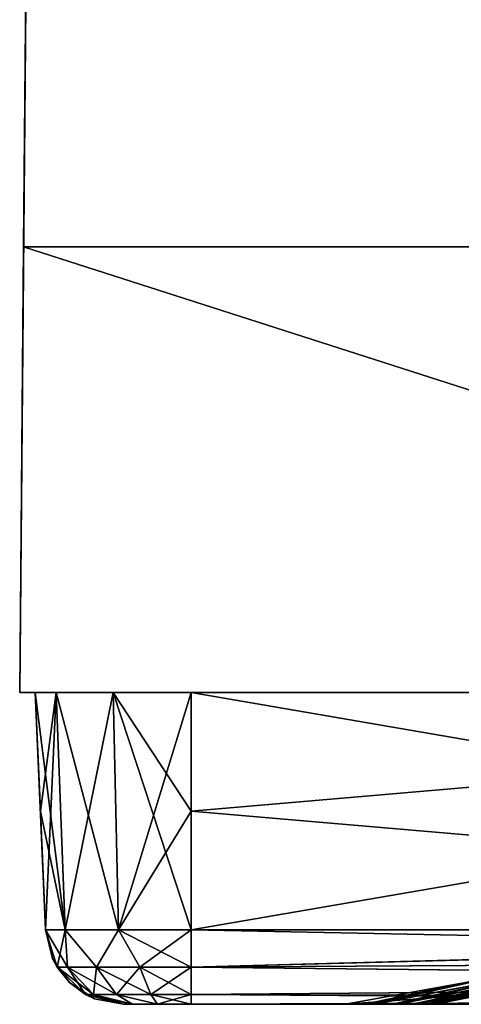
# Model space of a CAD drawing. Header units: millimetres. Extents: x -125 to 125, y -4 to 53.
# Tile 1 of 166: x -125 to -122.17, y -2 to 4.31. Entities that reach past the tile are written whole.
import ezdxf

# ---------------------------------------------------------------- set-up
doc = ezdxf.new("R2010")
doc.units = ezdxf.units.MM
doc.header["$LTSCALE"] = 65.185185
for name, color, linetype in [('1', 7, 'CONTINUOUS'), ('100', 7, 'CONTINUOUS'), ('102', 7, 'CONTINUOUS'), ('103', 7, 'CONTINUOUS'), ('105', 7, 'CONTINUOUS'), ('106', 7, 'CONTINUOUS'), ('202', 7, 'CONTINUOUS'), ('203', 7, 'CONTINUOUS'), ('205', 7, 'CONTINUOUS'), ('84', 7, 'CONTINUOUS'), ('88', 7, 'CONTINUOUS'), ('89', 7, 'CONTINUOUS'), ('90', 7, 'CONTINUOUS'), ('91', 7, 'CONTINUOUS'), ('92', 7, 'CONTINUOUS'), ('93', 7, 'CONTINUOUS'), ('94', 7, 'CONTINUOUS'), ('95', 7, 'CONTINUOUS'), ('96', 7, 'CONTINUOUS')]:
    doc.layers.add(name, color=color, linetype=linetype)

msp = doc.modelspace()

# ---------------------------------------------------------------- linework, layer by layer
at = {"layer": '1', "color": 7, "linetype": 'CONTINUOUS'}
for points in [[(-122.3912, -2, 14.9164), (-124.334, -2, 24.0961), (-124.334, -2, 21.3694), (-122.3912, -2, 14.9164)], [(-124.334, -2, 14.9162), (-122.3912, -2, 14.9164), (-124.334, -2, 21.3694), (-124.334, -2, 14.9162)], [(-122.3912, -2, 14.9164), (-124.334, -2, 14.9162), (-122.3438, -2, 5.7332), (-122.3912, -2, 14.9164)], [(-122.3438, -2, 5.7332), (-124.334, -2, 14.9162), (-124.334, -2, 12.1895), (-122.3438, -2, 5.7332)], [(-124.334, -2, 5.7363), (-122.3438, -2, 5.7332), (-124.334, -2, 12.1895), (-124.334, -2, 5.7363)], [(-122.3438, -2, 5.7332), (-124.334, -2, 5.7363), (-122.3385, -2, -3.4405), (-122.3438, -2, 5.7332)], [(-124.334, -2, 33.276), (-122.6124, -2, 33.2759), (-124.334, -2, 39.7293), (-124.334, -2, 33.276)], [(-122.6124, -2, 33.2759), (-124.334, -2, 33.276), (-122.4807, -2, 24.0961), (-122.6124, -2, 33.2759)], [(-122.4807, -2, 24.0961), (-124.334, -2, 33.276), (-124.334, -2, 30.5493), (-122.4807, -2, 24.0961)], [(-124.334, -2, 24.0961), (-122.4807, -2, 24.0961), (-124.334, -2, 30.5493), (-124.334, -2, 24.0961)], [(-122.4807, -2, 24.0961), (-124.334, -2, 24.0961), (-122.3912, -2, 14.9164), (-122.4807, -2, 24.0961)], [(-122.739, -2, -40.161), (-124.334, -2, -40.1633), (-122.9094, -2, -47.9044), (-122.739, -2, -40.161)], [(-124.334, -2, -40.1633), (-122.739, -2, -40.161), (-124.334, -2, -33.71), (-124.334, -2, -40.1633)], [(-122.3907, -2, -14.853), (-124.334, -2, -12.6236), (-122.4542, -2, -21.794), (-122.3907, -2, -14.853)], [(-122.4542, -2, -21.794), (-124.334, -2, -12.6236), (-124.334, -2, -15.3502), (-122.4542, -2, -21.794)], [(-124.334, -2, -21.8035), (-122.4542, -2, -21.794), (-124.334, -2, -15.3502), (-124.334, -2, -21.8035)], [(-122.4542, -2, -21.794), (-124.334, -2, -21.8035), (-122.4663, -2, -22.8817), (-122.4542, -2, -21.794)], [(-122.739, -2, -40.161), (-124.334, -2, -30.9834), (-124.334, -2, -33.71), (-122.739, -2, -40.161)], [(-122.4663, -2, -22.8817), (-124.334, -2, -21.8035), (-122.5757, -2, -30.9816), (-122.4663, -2, -22.8817)], [(-122.5757, -2, -30.9816), (-124.334, -2, -21.8035), (-124.334, -2, -24.5301), (-122.5757, -2, -30.9816)], [(-122.7255, -2, -39.4871), (-124.334, -2, -30.9834), (-122.739, -2, -40.161), (-122.7255, -2, -39.4871)], [(-122.5778, -2, -31.118), (-124.334, -2, -30.9834), (-122.7255, -2, -39.4871), (-122.5778, -2, -31.118)], [(-124.334, -2, -30.9834), (-122.5757, -2, -30.9816), (-124.334, -2, -24.5301), (-124.334, -2, -30.9834)], [(-122.5757, -2, -30.9816), (-124.334, -2, -30.9834), (-122.5778, -2, -31.118), (-122.5757, -2, -30.9816)], [(-122.3385, -2, -3.4405), (-124.334, -2, 5.7363), (-124.334, -2, 3.0096), (-122.3385, -2, -3.4405)], [(-124.2759, -2, -49.117), (-124.334, -2, -40.1633), (-124.334, -2, -42.89), (-124.2759, -2, -49.117)], [(-124.334, -2, -3.4436), (-122.3385, -2, -3.4405), (-124.334, -2, 3.0096), (-124.334, -2, -3.4436)], [(-122.3385, -2, -3.4405), (-124.334, -2, -3.4436), (-122.3477, -2, -6.9712), (-122.3385, -2, -3.4405)], [(-124.117, -2, -49.2759), (-124.334, -2, -40.1633), (-124.2759, -2, -49.117), (-124.117, -2, -49.2759)], [(-123.9, -2, -49.334), (-124.334, -2, -40.1633), (-124.117, -2, -49.2759), (-123.9, -2, -49.334)], [(-122.9094, -2, -47.9044), (-124.334, -2, -40.1633), (-123.9, -2, -49.334), (-122.9094, -2, -47.9044)], [(-122.3477, -2, -6.9712), (-124.334, -2, -3.4436), (-122.3752, -2, -12.6089), (-122.3477, -2, -6.9712)], [(-122.3752, -2, -12.6089), (-124.334, -2, -3.4436), (-124.334, -2, -6.1703), (-122.3752, -2, -12.6089)], [(-124.334, -2, -12.6236), (-122.3752, -2, -12.6089), (-124.334, -2, -6.1703), (-124.334, -2, -12.6236)], [(-122.3752, -2, -12.6089), (-124.334, -2, -12.6236), (-122.3907, -2, -14.853), (-122.3752, -2, -12.6089)], [(-124.334, -2, 42.4559), (-122.7863, -2, 42.4558), (-124.334, -2, 48.9), (-124.334, -2, 42.4559)], [(-124.334, -2, -48.9), (-124.2759, -2, -49.117), (-124.334, -2, -42.89), (-124.334, -2, -48.9)], [(-122.7863, -2, 42.4558), (-124.334, -2, 42.4559), (-122.6124, -2, 33.2759), (-122.7863, -2, 42.4558)], [(-124.334, -2, 48.9), (-122.7863, -2, 42.4558), (-124.2759, -2, 49.117), (-124.334, -2, 48.9)], [(-122.6124, -2, 33.2759), (-124.334, -2, 42.4559), (-124.334, -2, 39.7293), (-122.6124, -2, 33.2759)], [(-124.2759, -2, 49.117), (-122.7863, -2, 42.4558), (-124.117, -2, 49.2759), (-124.2759, -2, 49.117)], [(-124.117, -2, 49.2759), (-122.7863, -2, 42.4558), (-123.9, -2, 49.334), (-124.117, -2, 49.2759)], [(-114.7293, -2, -49.334), (-122.9094, -2, -47.9044), (-123.9, -2, -49.334), (-114.7293, -2, -49.334)], [(-122.9094, -2, 47.9044), (-114.8491, -2, 47.8321), (-123.9, -2, 49.334), (-122.9094, -2, 47.9044)], [(-123.9, -2, 49.334), (-114.8491, -2, 47.8321), (-114.7686, -2, 49.334), (-123.9, -2, 49.334)], [(-122.7863, -2, 42.4558), (-122.9094, -2, 47.9044), (-123.9, -2, 49.334), (-122.7863, -2, 42.4558)], [(-113.9046, -2, -47.8241), (-122.9094, -2, -47.9044), (-114.7293, -2, -49.334), (-113.9046, -2, -47.8241)], [(-122.7369, -2, 40.0621), (-122.7863, -2, 42.4558), (-122.6124, -2, 33.2759), (-122.7369, -2, 40.0621)], [(-122.5951, -2, 32.2215), (-122.6124, -2, 33.2759), (-122.4807, -2, 24.0961), (-122.5951, -2, 32.2215)], [(-122.4842, -2, 24.3815), (-122.5951, -2, 32.2215), (-122.4807, -2, 24.0961), (-122.4842, -2, 24.3815)], [(-122.4039, -2, 16.541), (-122.4807, -2, 24.0961), (-122.3912, -2, 14.9164), (-122.4039, -2, 16.541)], [(-122.3545, -2, 8.697), (-122.3912, -2, 14.9164), (-122.3438, -2, 5.7332), (-122.3545, -2, 8.697)], [(-122.3357, -2, 0.8659), (-122.3438, -2, 5.7332), (-122.3385, -2, -3.4405), (-122.3357, -2, 0.8659)]]:
    msp.add_3dface(points, dxfattribs=at)
at = {"layer": '100', "color": 7, "linetype": 'CONTINUOUS'}
msp.add_3dface([(-114.8491, -2, 47.8321), (-122.9094, -2, 47.9044), (-122.1547, -1.9443, 47.3725), (-114.8491, -2, 47.8321)], dxfattribs=at)
at = {"layer": '102', "color": 7, "linetype": 'CONTINUOUS'}
msp.add_3dface([(-122.9094, -2, -47.9044), (-113.9046, -2, -47.8241), (-122.1547, -1.9443, -47.3725), (-122.9094, -2, -47.9044)], dxfattribs=at)
at = {"layer": '103', "color": 7, "linetype": 'CONTINUOUS'}
for points in [[(-122.9094, -2, 47.9044), (-122.7863, -2, 42.4558), (-121.9734, -1.8303, 46.6166), (-122.9094, -2, 47.9044)], [(-122.739, -2, -40.161), (-122.9094, -2, -47.9044), (-121.9734, -1.8303, -46.6166), (-122.739, -2, -40.161)], [(-122.7863, -2, 42.4558), (-121.9322, -1.8144, 46.5598), (-121.9734, -1.8303, 46.6166), (-122.7863, -2, 42.4558)], [(-122.7863, -2, 42.4558), (-122.7369, -2, 40.0621), (-121.9322, -1.8144, 46.5598), (-122.7863, -2, 42.4558)], [(-122.739, -2, -40.161), (-121.9322, -1.8144, -46.5598), (-121.7534, -1.8146, -38.0997), (-122.739, -2, -40.161)], [(-121.9322, -1.8144, -46.5598), (-122.739, -2, -40.161), (-121.9734, -1.8303, -46.6166), (-121.9322, -1.8144, -46.5598)], [(-122.7255, -2, -39.4871), (-122.739, -2, -40.161), (-121.7534, -1.8146, -38.0997), (-122.7255, -2, -39.4871)], [(-122.7369, -2, 40.0621), (-121.7534, -1.8146, 38.0997), (-121.9322, -1.8144, 46.5598), (-122.7369, -2, 40.0621)], [(-122.7369, -2, 40.0621), (-122.6124, -2, 33.2759), (-121.7534, -1.8146, 38.0997), (-122.7369, -2, 40.0621)], [(-122.5778, -2, -31.118), (-122.7255, -2, -39.4871), (-121.7534, -1.8146, -38.0997), (-122.5778, -2, -31.118)], [(-122.6124, -2, 33.2759), (-122.5951, -2, 32.2215), (-121.7534, -1.8146, 38.0997), (-122.6124, -2, 33.2759)], [(-122.5951, -2, 32.2215), (-122.4842, -2, 24.3815), (-121.6101, -1.8146, 29.6338), (-122.5951, -2, 32.2215)], [(-122.5951, -2, 32.2215), (-121.6101, -1.8146, 29.6338), (-121.7534, -1.8146, 38.0997), (-122.5951, -2, 32.2215)], [(-122.5757, -2, -30.9816), (-122.5778, -2, -31.118), (-121.6101, -1.8146, -29.6338), (-122.5757, -2, -30.9816)], [(-122.5778, -2, -31.118), (-121.7534, -1.8146, -38.0997), (-121.6101, -1.8146, -29.6338), (-122.5778, -2, -31.118)], [(-122.4663, -2, -22.8817), (-122.5757, -2, -30.9816), (-121.6101, -1.8146, -29.6338), (-122.4663, -2, -22.8817)], [(-122.4842, -2, 24.3815), (-122.4807, -2, 24.0961), (-121.6101, -1.8146, 29.6338), (-122.4842, -2, 24.3815)], [(-122.4807, -2, 24.0961), (-122.4039, -2, 16.541), (-121.5026, -1.8146, 21.1674), (-122.4807, -2, 24.0961)], [(-122.4807, -2, 24.0961), (-121.5026, -1.8146, 21.1674), (-121.6101, -1.8146, 29.6338), (-122.4807, -2, 24.0961)], [(-122.4542, -2, -21.794), (-122.4663, -2, -22.8817), (-121.5026, -1.8146, -21.1674), (-122.4542, -2, -21.794)], [(-122.4663, -2, -22.8817), (-121.6101, -1.8146, -29.6338), (-121.5026, -1.8146, -21.1674), (-122.4663, -2, -22.8817)], [(-122.3907, -2, -14.853), (-122.4542, -2, -21.794), (-121.5026, -1.8146, -21.1674), (-122.3907, -2, -14.853)], [(-122.4039, -2, 16.541), (-122.3912, -2, 14.9164), (-121.5026, -1.8146, 21.1674), (-122.4039, -2, 16.541)], [(-122.3912, -2, 14.9164), (-121.4309, -1.8146, 12.7006), (-121.5026, -1.8146, 21.1674), (-122.3912, -2, 14.9164)], [(-122.3912, -2, 14.9164), (-122.3545, -2, 8.697), (-121.4309, -1.8146, 12.7006), (-122.3912, -2, 14.9164)], [(-122.3752, -2, -12.6089), (-122.3907, -2, -14.853), (-121.4309, -1.8146, -12.7006), (-122.3752, -2, -12.6089)], [(-122.3907, -2, -14.853), (-121.5026, -1.8146, -21.1674), (-121.4309, -1.8146, -12.7006), (-122.3907, -2, -14.853)], [(-122.3477, -2, -6.9712), (-122.3752, -2, -12.6089), (-121.3951, -1.8146, -4.2335), (-122.3477, -2, -6.9712)], [(-122.3752, -2, -12.6089), (-121.4309, -1.8146, -12.7006), (-121.3951, -1.8146, -4.2335), (-122.3752, -2, -12.6089)], [(-122.3545, -2, 8.697), (-122.3438, -2, 5.7332), (-121.4309, -1.8146, 12.7006), (-122.3545, -2, 8.697)], [(-122.3385, -2, -3.4405), (-122.3477, -2, -6.9712), (-121.3951, -1.8146, -4.2335), (-122.3385, -2, -3.4405)], [(-122.3438, -2, 5.7332), (-122.3357, -2, 0.8659), (-121.3951, -1.8146, 4.2335), (-122.3438, -2, 5.7332)], [(-122.3438, -2, 5.7332), (-121.3951, -1.8146, 4.2335), (-121.4309, -1.8146, 12.7006), (-122.3438, -2, 5.7332)], [(-122.3357, -2, 0.8659), (-122.3385, -2, -3.4405), (-121.3951, -1.8146, 4.2335), (-122.3357, -2, 0.8659)], [(-122.3385, -2, -3.4405), (-121.3951, -1.8146, -4.2335), (-121.3951, -1.8146, 4.2335), (-122.3385, -2, -3.4405)]]:
    msp.add_3dface(points, dxfattribs=at)
at = {"layer": '105', "color": 7, "linetype": 'CONTINUOUS'}
msp.add_3dface([(-122.9094, -2, -47.9044), (-122.1547, -1.9443, -47.3725), (-121.9734, -1.8303, -46.6166), (-122.9094, -2, -47.9044)], dxfattribs=at)
at = {"layer": '106', "color": 7, "linetype": 'CONTINUOUS'}
msp.add_3dface([(-122.1547, -1.9443, 47.3725), (-122.9094, -2, 47.9044), (-121.9734, -1.8303, 46.6166), (-122.1547, -1.9443, 47.3725)], dxfattribs=at)
at = {"layer": '202', "color": 7, "linetype": 'CONTINUOUS'}
for points in [[(-125, 0, 2.5), (-125, 0, 11.25), (-124.9379, 7.1114, 4.5398), (-125, 0, 2.5)], [(-124.9379, 7.1114, 13.6194), (-125, 0, 20), (-124.9379, 7.1114, 22.6991), (-124.9379, 7.1114, 13.6194)], [(-125, 0, 11.25), (-125, 0, 20), (-124.9379, 7.1114, 13.6194), (-125, 0, 11.25)], [(-124.9379, 7.1114, 22.6991), (-125, 0, 28.75), (-124.9379, 7.1114, 31.7787), (-124.9379, 7.1114, 22.6991)], [(-125, 0, 20), (-125, 0, 28.75), (-124.9379, 7.1114, 22.6991), (-125, 0, 20)], [(-125, 0, 28.75), (-125, 0, 37.5), (-124.9379, 7.1114, 31.7787), (-125, 0, 28.75)], [(-125, 0, 37.5), (-124.9913, 1, 37.5875), (-124.9379, 7.1114, 31.7787), (-125, 0, 37.5)], [(-124.9913, 1, 43.4125), (-125, 0, 43.5), (-124.9379, 7.1114, 49.9379), (-124.9913, 1, 43.4125)], [(-124.9379, 7.1114, 49.9379), (-125, 0, 43.5), (-124.9751, 2.8561, 49.9751), (-124.9379, 7.1114, 49.9379)], [(-124.9379, 7.1114, -49.9379), (-125, 0, -41.25), (-124.9379, 7.1114, -40.8583), (-124.9379, 7.1114, -49.9379)], [(-124.9751, 2.8561, -49.9751), (-125, 0, -41.25), (-124.9379, 7.1114, -49.9379), (-124.9751, 2.8561, -49.9751)], [(-124.9379, 7.1114, -40.8583), (-125, 0, -32.5), (-124.9379, 7.1114, -31.7787), (-124.9379, 7.1114, -40.8583)], [(-125, 0, -41.25), (-125, 0, -32.5), (-124.9379, 7.1114, -40.8583), (-125, 0, -41.25)], [(-124.9379, 7.1114, -31.7787), (-125, 0, -23.75), (-124.9379, 7.1114, -22.6991), (-124.9379, 7.1114, -31.7787)], [(-125, 0, -32.5), (-125, 0, -23.75), (-124.9379, 7.1114, -31.7787), (-125, 0, -32.5)], [(-124.9379, 7.1114, -22.6991), (-125, 0, -15), (-124.9379, 7.1114, -13.6194), (-124.9379, 7.1114, -22.6991)], [(-125, 0, -23.75), (-125, 0, -15), (-124.9379, 7.1114, -22.6991), (-125, 0, -23.75)], [(-124.9379, 7.1114, -13.6194), (-125, 0, -6.25), (-124.9379, 7.1114, -4.5398), (-124.9379, 7.1114, -13.6194)], [(-125, 0, -15), (-125, 0, -6.25), (-124.9379, 7.1114, -13.6194), (-125, 0, -15)], [(-124.9379, 7.1114, -4.5398), (-125, 0, 2.5), (-124.9379, 7.1114, 4.5398), (-124.9379, 7.1114, -4.5398)], [(-125, 0, -6.25), (-125, 0, 2.5), (-124.9379, 7.1114, -4.5398), (-125, 0, -6.25)], [(-124.9379, 7.1114, 4.5398), (-125, 0, 11.25), (-124.9379, 7.1114, 13.6194), (-124.9379, 7.1114, 4.5398)], [(-124.9379, 7.1114, 31.7787), (-124.9913, 1, 37.5875), (-124.9379, 7.1114, 40.8583), (-124.9379, 7.1114, 31.7787)], [(-124.9379, 7.1114, 40.8583), (-124.9913, 1, 43.4125), (-124.9379, 7.1114, 49.9379), (-124.9379, 7.1114, 40.8583)], [(-124.9913, 1, 37.5875), (-124.9913, 1, 43.4125), (-124.9379, 7.1114, 40.8583), (-124.9913, 1, 37.5875)], [(-125, 0, 50), (-124.9751, 2.8561, 49.9751), (-125, 0, 43.5), (-125, 0, 50)], [(-125, 0, -50), (-125, 0, -41.25), (-124.9751, 2.8561, -49.9751), (-125, 0, -50)]]:
    msp.add_3dface(points, dxfattribs=at)
at = {"layer": '203', "color": 7, "linetype": 'CONTINUOUS'}
for points in [[(-124.895, 12.0357, 49.895), (-124.9379, 7.1114, 49.9379), (-116.0483, 2.8561, 49.9751), (-124.895, 12.0357, 49.895)], [(-124.895, 12.0357, 49.895), (-116.0483, 2.8561, 49.9751), (-115.9739, 12.0357, 49.895), (-124.895, 12.0357, 49.895)], [(-124.9379, 7.1114, 49.9379), (-124.9751, 2.8561, 49.9751), (-116.0483, 2.8561, 49.9751), (-124.9379, 7.1114, 49.9379)], [(-124.9751, 2.8561, 49.9751), (-125, 0, 50), (-116.0714, 0, 50), (-124.9751, 2.8561, 49.9751)], [(-124.9751, 2.8561, 49.9751), (-116.0714, 0, 50), (-116.0483, 2.8561, 49.9751), (-124.9751, 2.8561, 49.9751)]]:
    msp.add_3dface(points, dxfattribs=at)
at = {"layer": '205', "color": 7, "linetype": 'CONTINUOUS'}
for points in [[(-124.895, 12.0357, -49.895), (-116.0483, 2.8561, -49.9751), (-124.9379, 7.1114, -49.9379), (-124.895, 12.0357, -49.895)], [(-116.0483, 2.8561, -49.9751), (-124.895, 12.0357, -49.895), (-115.9739, 12.0357, -49.895), (-116.0483, 2.8561, -49.9751)], [(-124.9751, 2.8561, -49.9751), (-124.9379, 7.1114, -49.9379), (-116.0483, 2.8561, -49.9751), (-124.9751, 2.8561, -49.9751)], [(-125, 0, -50), (-124.9751, 2.8561, -49.9751), (-116.0714, 0, -50), (-125, 0, -50)], [(-116.0714, 0, -50), (-124.9751, 2.8561, -49.9751), (-116.0483, 2.8561, -49.9751), (-116.0714, 0, -50)]]:
    msp.add_3dface(points, dxfattribs=at)
at = {"layer": '84', "color": 7, "linetype": 'CONTINUOUS'}
for points in [[(-123.9, 0, -49.9), (-115.05, 0, -49.9), (-123.9, -0.7609, -49.8668), (-123.9, 0, -49.9)], [(-115.05, -1.5218, -49.8336), (-123.9, -1.5218, -49.8336), (-115.05, 0, -49.9), (-115.05, -1.5218, -49.8336)], [(-115.05, 0, -49.9), (-123.9, -1.5218, -49.8336), (-123.9, -0.7609, -49.8668), (-115.05, 0, -49.9)]]:
    msp.add_3dface(points, dxfattribs=at)
at = {"layer": '88', "color": 7, "linetype": 'CONTINUOUS'}
for points in [[(-123.9, 0, 49.9), (-115.05, -1.5218, 49.8336), (-115.05, 0, 49.9), (-123.9, 0, 49.9)], [(-123.9, -0.7609, 49.8668), (-115.05, -1.5218, 49.8336), (-123.9, 0, 49.9), (-123.9, -0.7609, 49.8668)], [(-123.9, -1.5218, 49.8336), (-115.05, -1.5218, 49.8336), (-123.9, -0.7609, 49.8668), (-123.9, -1.5218, 49.8336)]]:
    msp.add_3dface(points, dxfattribs=at)
at = {"layer": '89', "color": 7, "linetype": 'CONTINUOUS'}
for points in [[(-124.9, 0, 48.9), (-124.7085, -1.5218, 49.3668), (-124.766, 0, 49.4), (-124.9, 0, 48.9)], [(-124.8668, -0.7609, 48.9), (-124.7085, -1.5218, 49.3668), (-124.9, 0, 48.9), (-124.8668, -0.7609, 48.9)], [(-124.766, 0, 49.4), (-124.3668, -1.5218, 49.7085), (-124.4, 0, 49.766), (-124.766, 0, 49.4)], [(-124.7085, -1.5218, 49.3668), (-124.3668, -1.5218, 49.7085), (-124.766, 0, 49.4), (-124.7085, -1.5218, 49.3668)], [(-123.9, -0.7609, 49.8668), (-123.9, 0, 49.9), (-124.4, 0, 49.766), (-123.9, -0.7609, 49.8668)], [(-124.3668, -1.5218, 49.7085), (-123.9, -1.5218, 49.8336), (-124.4, 0, 49.766), (-124.3668, -1.5218, 49.7085)], [(-123.9, -1.5218, 49.8336), (-123.9, -0.7609, 49.8668), (-124.4, 0, 49.766), (-123.9, -1.5218, 49.8336)], [(-124.8336, -1.5218, 48.9), (-124.7085, -1.5218, 49.3668), (-124.8668, -0.7609, 48.9), (-124.8336, -1.5218, 48.9)]]:
    msp.add_3dface(points, dxfattribs=at)
at = {"layer": '90', "color": 7, "linetype": 'CONTINUOUS'}
for points in [[(-124.9, 0, -40.0091), (-124.8336, -1.5218, -31.1182), (-124.9, 0, -31.1182), (-124.9, 0, -40.0091)], [(-124.9, 0, -22.2273), (-124.8336, -1.5218, -13.3364), (-124.9, 0, -13.3364), (-124.9, 0, -22.2273)], [(-124.8336, -1.5218, -15.3502), (-124.8336, -1.5218, -13.3364), (-124.9, 0, -22.2273), (-124.8336, -1.5218, -15.3502)], [(-124.8336, -1.5218, -13.3364), (-124.8336, -1.5218, -6.1703), (-124.9, 0, -13.3364), (-124.8336, -1.5218, -13.3364)], [(-124.9, 0, -13.3364), (-124.8336, -1.5218, -4.4455), (-124.9, 0, -4.4455), (-124.9, 0, -13.3364)], [(-124.8336, -1.5218, -6.1703), (-124.8336, -1.5218, -4.4455), (-124.9, 0, -13.3364), (-124.8336, -1.5218, -6.1703)], [(-124.8336, -1.5218, 4.4455), (-124.8336, -1.5218, 12.1895), (-124.9, 0, 4.4455), (-124.8336, -1.5218, 4.4455)], [(-124.9, 0, 4.4455), (-124.8336, -1.5218, 13.3364), (-124.9, 0, 13.3364), (-124.9, 0, 4.4455)], [(-124.8336, -1.5218, 12.1895), (-124.8336, -1.5218, 13.3364), (-124.9, 0, 4.4455), (-124.8336, -1.5218, 12.1895)], [(-124.8336, -1.5218, 13.3364), (-124.8336, -1.5218, 21.3694), (-124.9, 0, 13.3364), (-124.8336, -1.5218, 13.3364)], [(-124.9, 0, 13.3364), (-124.8336, -1.5218, 22.2273), (-124.9, 0, 22.2273), (-124.9, 0, 13.3364)], [(-124.8336, -1.5218, -31.1182), (-124.8336, -1.5218, -24.5301), (-124.9, 0, -31.1182), (-124.8336, -1.5218, -31.1182)], [(-124.9, 0, -48.9), (-124.8336, -1.5218, -40.0091), (-124.9, 0, -40.0091), (-124.9, 0, -48.9)], [(-124.9, 0, -4.4455), (-124.8336, -1.5218, 4.4455), (-124.9, 0, 4.4455), (-124.9, 0, -4.4455)], [(-124.8336, -1.5218, -33.71), (-124.8336, -1.5218, -31.1182), (-124.9, 0, -40.0091), (-124.8336, -1.5218, -33.71)], [(-124.8336, -1.5218, 3.0096), (-124.8336, -1.5218, 4.4455), (-124.9, 0, -4.4455), (-124.8336, -1.5218, 3.0096)], [(-124.9, 0, -31.1182), (-124.8336, -1.5218, -22.2273), (-124.9, 0, -22.2273), (-124.9, 0, -31.1182)], [(-124.8336, -1.5218, -40.0091), (-124.8336, -1.5218, -33.71), (-124.9, 0, -40.0091), (-124.8336, -1.5218, -40.0091)], [(-124.8336, -1.5218, -24.5301), (-124.8336, -1.5218, -22.2273), (-124.9, 0, -31.1182), (-124.8336, -1.5218, -24.5301)], [(-124.8336, -1.5218, -22.2273), (-124.8336, -1.5218, -15.3502), (-124.9, 0, -22.2273), (-124.8336, -1.5218, -22.2273)], [(-124.8668, -0.7609, -48.9), (-124.8336, -1.5218, -42.89), (-124.9, 0, -48.9), (-124.8668, -0.7609, -48.9)], [(-124.8336, -1.5218, -4.4455), (-124.8336, -1.5218, 3.0096), (-124.9, 0, -4.4455), (-124.8336, -1.5218, -4.4455)], [(-124.8336, -1.5218, -42.89), (-124.8336, -1.5218, -40.0091), (-124.9, 0, -48.9), (-124.8336, -1.5218, -42.89)], [(-124.8336, -1.5218, 48.9), (-124.8668, -0.7609, 48.9), (-124.9, 0, 40.0091), (-124.8336, -1.5218, 48.9)], [(-124.8336, -1.5218, 40.0091), (-124.8336, -1.5218, 48.9), (-124.9, 0, 40.0091), (-124.8336, -1.5218, 40.0091)], [(-124.8668, -0.7609, 48.9), (-124.9, 0, 48.9), (-124.9, 0, 40.0091), (-124.8668, -0.7609, 48.9)], [(-124.8336, -1.5218, 39.7293), (-124.8336, -1.5218, 40.0091), (-124.9, 0, 31.1182), (-124.8336, -1.5218, 39.7293)], [(-124.9, 0, 31.1182), (-124.8336, -1.5218, 40.0091), (-124.9, 0, 40.0091), (-124.9, 0, 31.1182)], [(-124.8336, -1.5218, 31.1182), (-124.8336, -1.5218, 39.7293), (-124.9, 0, 31.1182), (-124.8336, -1.5218, 31.1182)], [(-124.8336, -1.5218, 21.3694), (-124.8336, -1.5218, 22.2273), (-124.9, 0, 13.3364), (-124.8336, -1.5218, 21.3694)], [(-124.8336, -1.5218, 22.2273), (-124.8336, -1.5218, 30.5493), (-124.9, 0, 22.2273), (-124.8336, -1.5218, 22.2273)], [(-124.8336, -1.5218, 30.5493), (-124.8336, -1.5218, 31.1182), (-124.9, 0, 22.2273), (-124.8336, -1.5218, 30.5493)], [(-124.9, 0, 22.2273), (-124.8336, -1.5218, 31.1182), (-124.9, 0, 31.1182), (-124.9, 0, 22.2273)], [(-124.8336, -1.5218, -48.9), (-124.8336, -1.5218, -42.89), (-124.8668, -0.7609, -48.9), (-124.8336, -1.5218, -48.9)]]:
    msp.add_3dface(points, dxfattribs=at)
at = {"layer": '91', "color": 7, "linetype": 'CONTINUOUS'}
for points in [[(-124.8668, -0.7609, -48.9), (-124.9, 0, -48.9), (-124.766, 0, -49.4), (-124.8668, -0.7609, -48.9)], [(-124.8336, -1.5218, -48.9), (-124.8668, -0.7609, -48.9), (-124.766, 0, -49.4), (-124.8336, -1.5218, -48.9)], [(-124.7085, -1.5218, -49.3668), (-124.8336, -1.5218, -48.9), (-124.766, 0, -49.4), (-124.7085, -1.5218, -49.3668)], [(-124.4, 0, -49.766), (-124.7085, -1.5218, -49.3668), (-124.766, 0, -49.4), (-124.4, 0, -49.766)], [(-124.3668, -1.5218, -49.7085), (-124.7085, -1.5218, -49.3668), (-124.4, 0, -49.766), (-124.3668, -1.5218, -49.7085)], [(-123.9, 0, -49.9), (-124.3668, -1.5218, -49.7085), (-124.4, 0, -49.766), (-123.9, 0, -49.9)], [(-123.9, 0, -49.9), (-123.9, -0.7609, -49.8668), (-124.3668, -1.5218, -49.7085), (-123.9, 0, -49.9)], [(-123.9, -0.7609, -49.8668), (-123.9, -1.5218, -49.8336), (-124.3668, -1.5218, -49.7085), (-123.9, -0.7609, -49.8668)]]:
    msp.add_3dface(points, dxfattribs=at)
at = {"layer": '92', "color": 7, "linetype": 'CONTINUOUS'}
for points in [[(-123.9, -1.5218, -49.8336), (-115.05, -1.5218, -49.8336), (-114.7293, -1.7064, -49.7895), (-123.9, -1.5218, -49.8336)], [(-123.9, -1.7623, -49.7597), (-123.9, -1.5218, -49.8336), (-114.7293, -1.7064, -49.7895), (-123.9, -1.7623, -49.7597)], [(-114.7293, -1.8612, -49.6798), (-123.9, -1.7623, -49.7597), (-114.7293, -1.7064, -49.7895), (-114.7293, -1.8612, -49.6798)], [(-123.9, -1.9366, -49.5777), (-123.9, -1.7623, -49.7597), (-114.7293, -1.8612, -49.6798), (-123.9, -1.9366, -49.5777)], [(-114.7293, -1.964, -49.5203), (-123.9, -1.9366, -49.5777), (-114.7293, -1.8612, -49.6798), (-114.7293, -1.964, -49.5203)], [(-114.7293, -2, -49.334), (-123.9, -1.9366, -49.5777), (-114.7293, -1.964, -49.5203), (-114.7293, -2, -49.334)], [(-114.7293, -2, -49.334), (-123.9, -2, -49.334), (-123.9, -1.9366, -49.5777), (-114.7293, -2, -49.334)]]:
    msp.add_3dface(points, dxfattribs=at)
at = {"layer": '93', "color": 7, "linetype": 'CONTINUOUS'}
for points in [[(-124.8336, -1.5218, -48.9), (-124.7085, -1.5218, -49.3668), (-124.7597, -1.7623, -48.9), (-124.8336, -1.5218, -48.9)], [(-124.7085, -1.5218, -49.3668), (-124.6943, -1.7623, -49.229), (-124.7597, -1.7623, -48.9), (-124.7085, -1.5218, -49.3668)], [(-124.7085, -1.5218, -49.3668), (-124.3668, -1.5218, -49.7085), (-124.5079, -1.7623, -49.5079), (-124.7085, -1.5218, -49.3668)], [(-124.7085, -1.5218, -49.3668), (-124.5079, -1.7623, -49.5079), (-124.6943, -1.7623, -49.229), (-124.7085, -1.5218, -49.3668)], [(-124.3668, -1.5218, -49.7085), (-124.229, -1.7623, -49.6943), (-124.5079, -1.7623, -49.5079), (-124.3668, -1.5218, -49.7085)], [(-124.3668, -1.5218, -49.7085), (-123.9, -1.5218, -49.8336), (-124.229, -1.7623, -49.6943), (-124.3668, -1.5218, -49.7085)], [(-123.9, -1.5218, -49.8336), (-123.9, -1.7623, -49.7597), (-124.229, -1.7623, -49.6943), (-123.9, -1.5218, -49.8336)], [(-124.6943, -1.7623, -49.229), (-124.5777, -1.9366, -48.9), (-124.7597, -1.7623, -48.9), (-124.6943, -1.7623, -49.229)], [(-124.5079, -1.7623, -49.5079), (-124.5261, -1.9366, -49.1593), (-124.6943, -1.7623, -49.229), (-124.5079, -1.7623, -49.5079)], [(-124.5261, -1.9366, -49.1593), (-124.5777, -1.9366, -48.9), (-124.6943, -1.7623, -49.229), (-124.5261, -1.9366, -49.1593)], [(-124.3792, -1.9366, -49.3792), (-124.5261, -1.9366, -49.1593), (-124.5079, -1.7623, -49.5079), (-124.3792, -1.9366, -49.3792)], [(-124.229, -1.7623, -49.6943), (-124.3792, -1.9366, -49.3792), (-124.5079, -1.7623, -49.5079), (-124.229, -1.7623, -49.6943)], [(-124.1593, -1.9366, -49.5261), (-124.3792, -1.9366, -49.3792), (-124.229, -1.7623, -49.6943), (-124.1593, -1.9366, -49.5261)], [(-123.9, -1.7623, -49.7597), (-124.1593, -1.9366, -49.5261), (-124.229, -1.7623, -49.6943), (-123.9, -1.7623, -49.7597)], [(-123.9, -1.7623, -49.7597), (-123.9, -1.9366, -49.5777), (-124.1593, -1.9366, -49.5261), (-123.9, -1.7623, -49.7597)], [(-124.5261, -1.9366, -49.1593), (-124.334, -2, -48.9), (-124.5777, -1.9366, -48.9), (-124.5261, -1.9366, -49.1593)], [(-124.3792, -1.9366, -49.3792), (-124.2759, -2, -49.117), (-124.5261, -1.9366, -49.1593), (-124.3792, -1.9366, -49.3792)], [(-124.2759, -2, -49.117), (-124.334, -2, -48.9), (-124.5261, -1.9366, -49.1593), (-124.2759, -2, -49.117)], [(-124.117, -2, -49.2759), (-124.2759, -2, -49.117), (-124.3792, -1.9366, -49.3792), (-124.117, -2, -49.2759)], [(-124.1593, -1.9366, -49.5261), (-124.117, -2, -49.2759), (-124.3792, -1.9366, -49.3792), (-124.1593, -1.9366, -49.5261)], [(-123.9, -1.9366, -49.5777), (-124.117, -2, -49.2759), (-124.1593, -1.9366, -49.5261), (-123.9, -1.9366, -49.5777)], [(-123.9, -2, -49.334), (-124.117, -2, -49.2759), (-123.9, -1.9366, -49.5777), (-123.9, -2, -49.334)]]:
    msp.add_3dface(points, dxfattribs=at)
at = {"layer": '94', "color": 7, "linetype": 'CONTINUOUS'}
for points in [[(-124.7895, -1.7064, 21.3694), (-124.8336, -1.5218, 21.3694), (-124.7895, -1.7064, 12.1895), (-124.7895, -1.7064, 21.3694)], [(-124.8336, -1.5218, 13.3364), (-124.8336, -1.5218, 12.1895), (-124.7895, -1.7064, 12.1895), (-124.8336, -1.5218, 13.3364)], [(-124.8336, -1.5218, -42.89), (-124.8336, -1.5218, -48.9), (-124.7597, -1.7623, -48.9), (-124.8336, -1.5218, -42.89)], [(-124.8336, -1.5218, 12.1895), (-124.8336, -1.5218, 4.4455), (-124.7895, -1.7064, 3.0096), (-124.8336, -1.5218, 12.1895)], [(-124.7895, -1.7064, 12.1895), (-124.8336, -1.5218, 12.1895), (-124.7895, -1.7064, 3.0096), (-124.7895, -1.7064, 12.1895)], [(-124.8336, -1.5218, -42.89), (-124.7597, -1.7623, -48.9), (-124.7895, -1.7064, -42.89), (-124.8336, -1.5218, -42.89)], [(-124.8336, -1.5218, -33.71), (-124.8336, -1.5218, -40.0091), (-124.7895, -1.7064, -42.89), (-124.8336, -1.5218, -33.71)], [(-124.7895, -1.7064, -24.5301), (-124.8336, -1.5218, -24.5301), (-124.7895, -1.7064, -33.71), (-124.7895, -1.7064, -24.5301)], [(-124.8336, -1.5218, -24.5301), (-124.8336, -1.5218, -31.1182), (-124.7895, -1.7064, -33.71), (-124.8336, -1.5218, -24.5301)], [(-124.8336, -1.5218, -22.2273), (-124.8336, -1.5218, -24.5301), (-124.7895, -1.7064, -24.5301), (-124.8336, -1.5218, -22.2273)], [(-124.7895, -1.7064, -15.3502), (-124.8336, -1.5218, -15.3502), (-124.7895, -1.7064, -24.5301), (-124.7895, -1.7064, -15.3502)], [(-124.8336, -1.5218, -15.3502), (-124.8336, -1.5218, -22.2273), (-124.7895, -1.7064, -24.5301), (-124.8336, -1.5218, -15.3502)], [(-124.8336, -1.5218, -31.1182), (-124.8336, -1.5218, -33.71), (-124.7895, -1.7064, -33.71), (-124.8336, -1.5218, -31.1182)], [(-124.8336, -1.5218, -13.3364), (-124.8336, -1.5218, -15.3502), (-124.7895, -1.7064, -15.3502), (-124.8336, -1.5218, -13.3364)], [(-124.7895, -1.7064, -6.1703), (-124.8336, -1.5218, -6.1703), (-124.7895, -1.7064, -15.3502), (-124.7895, -1.7064, -6.1703)], [(-124.8336, -1.5218, -6.1703), (-124.8336, -1.5218, -13.3364), (-124.7895, -1.7064, -15.3502), (-124.8336, -1.5218, -6.1703)], [(-124.8336, -1.5218, -4.4455), (-124.8336, -1.5218, -6.1703), (-124.7895, -1.7064, -6.1703), (-124.8336, -1.5218, -4.4455)], [(-124.7895, -1.7064, 3.0096), (-124.8336, -1.5218, 3.0096), (-124.7895, -1.7064, -6.1703), (-124.7895, -1.7064, 3.0096)], [(-124.8336, -1.5218, 3.0096), (-124.8336, -1.5218, -4.4455), (-124.7895, -1.7064, -6.1703), (-124.8336, -1.5218, 3.0096)], [(-124.8336, -1.5218, -40.0091), (-124.8336, -1.5218, -42.89), (-124.7895, -1.7064, -42.89), (-124.8336, -1.5218, -40.0091)], [(-124.7895, -1.7064, -33.71), (-124.8336, -1.5218, -33.71), (-124.7895, -1.7064, -42.89), (-124.7895, -1.7064, -33.71)], [(-124.8336, -1.5218, 4.4455), (-124.8336, -1.5218, 3.0096), (-124.7895, -1.7064, 3.0096), (-124.8336, -1.5218, 4.4455)], [(-124.8336, -1.5218, 48.9), (-124.8336, -1.5218, 40.0091), (-124.7895, -1.7064, 39.7293), (-124.8336, -1.5218, 48.9)], [(-124.8336, -1.5218, 48.9), (-124.7895, -1.7064, 39.7293), (-124.7597, -1.7623, 48.9), (-124.8336, -1.5218, 48.9)], [(-124.8336, -1.5218, 40.0091), (-124.8336, -1.5218, 39.7293), (-124.7895, -1.7064, 39.7293), (-124.8336, -1.5218, 40.0091)], [(-124.8336, -1.5218, 39.7293), (-124.8336, -1.5218, 31.1182), (-124.7895, -1.7064, 30.5493), (-124.8336, -1.5218, 39.7293)], [(-124.7895, -1.7064, 39.7293), (-124.8336, -1.5218, 39.7293), (-124.7895, -1.7064, 30.5493), (-124.7895, -1.7064, 39.7293)], [(-124.8336, -1.5218, 31.1182), (-124.8336, -1.5218, 30.5493), (-124.7895, -1.7064, 30.5493), (-124.8336, -1.5218, 31.1182)], [(-124.8336, -1.5218, 30.5493), (-124.8336, -1.5218, 22.2273), (-124.7895, -1.7064, 21.3694), (-124.8336, -1.5218, 30.5493)], [(-124.7895, -1.7064, 30.5493), (-124.8336, -1.5218, 30.5493), (-124.7895, -1.7064, 21.3694), (-124.7895, -1.7064, 30.5493)], [(-124.8336, -1.5218, 22.2273), (-124.8336, -1.5218, 21.3694), (-124.7895, -1.7064, 21.3694), (-124.8336, -1.5218, 22.2273)], [(-124.8336, -1.5218, 21.3694), (-124.8336, -1.5218, 13.3364), (-124.7895, -1.7064, 12.1895), (-124.8336, -1.5218, 21.3694)], [(-124.6798, -1.8612, 21.3694), (-124.7895, -1.7064, 30.5493), (-124.7895, -1.7064, 21.3694), (-124.6798, -1.8612, 21.3694)], [(-124.6798, -1.8612, 30.5493), (-124.7895, -1.7064, 30.5493), (-124.6798, -1.8612, 21.3694), (-124.6798, -1.8612, 30.5493)], [(-124.6798, -1.8612, 30.5493), (-124.7895, -1.7064, 39.7293), (-124.7895, -1.7064, 30.5493), (-124.6798, -1.8612, 30.5493)], [(-124.6798, -1.8612, 39.7293), (-124.7895, -1.7064, 39.7293), (-124.6798, -1.8612, 30.5493), (-124.6798, -1.8612, 39.7293)], [(-124.7895, -1.7064, 39.7293), (-124.6798, -1.8612, 39.7293), (-124.7597, -1.7623, 48.9), (-124.7895, -1.7064, 39.7293)], [(-124.7597, -1.7623, -48.9), (-124.6798, -1.8612, -42.89), (-124.7895, -1.7064, -42.89), (-124.7597, -1.7623, -48.9)], [(-124.6798, -1.8612, -6.1703), (-124.7895, -1.7064, -6.1703), (-124.6798, -1.8612, -15.3502), (-124.6798, -1.8612, -6.1703)], [(-124.6798, -1.8612, -6.1703), (-124.7895, -1.7064, 3.0096), (-124.7895, -1.7064, -6.1703), (-124.6798, -1.8612, -6.1703)], [(-124.6798, -1.8612, 3.0096), (-124.7895, -1.7064, 3.0096), (-124.6798, -1.8612, -6.1703), (-124.6798, -1.8612, 3.0096)], [(-124.6798, -1.8612, 3.0096), (-124.7895, -1.7064, 12.1895), (-124.7895, -1.7064, 3.0096), (-124.6798, -1.8612, 3.0096)], [(-124.6798, -1.8612, 12.1895), (-124.7895, -1.7064, 12.1895), (-124.6798, -1.8612, 3.0096), (-124.6798, -1.8612, 12.1895)], [(-124.6798, -1.8612, 12.1895), (-124.7895, -1.7064, 21.3694), (-124.7895, -1.7064, 12.1895), (-124.6798, -1.8612, 12.1895)], [(-124.6798, -1.8612, 21.3694), (-124.7895, -1.7064, 21.3694), (-124.6798, -1.8612, 12.1895), (-124.6798, -1.8612, 21.3694)], [(-124.6798, -1.8612, -24.5301), (-124.7895, -1.7064, -24.5301), (-124.6798, -1.8612, -33.71), (-124.6798, -1.8612, -24.5301)], [(-124.6798, -1.8612, -33.71), (-124.7895, -1.7064, -24.5301), (-124.7895, -1.7064, -33.71), (-124.6798, -1.8612, -33.71)], [(-124.6798, -1.8612, -33.71), (-124.7895, -1.7064, -33.71), (-124.6798, -1.8612, -42.89), (-124.6798, -1.8612, -33.71)], [(-124.6798, -1.8612, -42.89), (-124.7895, -1.7064, -33.71), (-124.7895, -1.7064, -42.89), (-124.6798, -1.8612, -42.89)], [(-124.6798, -1.8612, -24.5301), (-124.7895, -1.7064, -15.3502), (-124.7895, -1.7064, -24.5301), (-124.6798, -1.8612, -24.5301)], [(-124.6798, -1.8612, -15.3502), (-124.7895, -1.7064, -15.3502), (-124.6798, -1.8612, -24.5301), (-124.6798, -1.8612, -15.3502)], [(-124.6798, -1.8612, -15.3502), (-124.7895, -1.7064, -6.1703), (-124.7895, -1.7064, -15.3502), (-124.6798, -1.8612, -15.3502)], [(-124.7597, -1.7623, 48.9), (-124.6798, -1.8612, 39.7293), (-124.5777, -1.9366, 48.9), (-124.7597, -1.7623, 48.9)], [(-124.7597, -1.7623, -48.9), (-124.5777, -1.9366, -48.9), (-124.6798, -1.8612, -42.89), (-124.7597, -1.7623, -48.9)], [(-124.5203, -1.964, 21.3694), (-124.6798, -1.8612, 21.3694), (-124.5203, -1.964, 12.1895), (-124.5203, -1.964, 21.3694)], [(-124.5203, -1.964, 21.3694), (-124.6798, -1.8612, 30.5493), (-124.6798, -1.8612, 21.3694), (-124.5203, -1.964, 21.3694)], [(-124.5203, -1.964, 30.5493), (-124.6798, -1.8612, 30.5493), (-124.5203, -1.964, 21.3694), (-124.5203, -1.964, 30.5493)], [(-124.5203, -1.964, 30.5493), (-124.6798, -1.8612, 39.7293), (-124.6798, -1.8612, 30.5493), (-124.5203, -1.964, 30.5493)], [(-124.5203, -1.964, 39.7293), (-124.6798, -1.8612, 39.7293), (-124.5203, -1.964, 30.5493), (-124.5203, -1.964, 39.7293)], [(-124.6798, -1.8612, 39.7293), (-124.5203, -1.964, 39.7293), (-124.5777, -1.9366, 48.9), (-124.6798, -1.8612, 39.7293)], [(-124.5777, -1.9366, -48.9), (-124.5203, -1.964, -42.89), (-124.6798, -1.8612, -42.89), (-124.5777, -1.9366, -48.9)], [(-124.5203, -1.964, -6.1703), (-124.6798, -1.8612, -6.1703), (-124.5203, -1.964, -15.3502), (-124.5203, -1.964, -6.1703)], [(-124.5203, -1.964, -6.1703), (-124.6798, -1.8612, 3.0096), (-124.6798, -1.8612, -6.1703), (-124.5203, -1.964, -6.1703)], [(-124.5203, -1.964, 3.0096), (-124.6798, -1.8612, 3.0096), (-124.5203, -1.964, -6.1703), (-124.5203, -1.964, 3.0096)], [(-124.5203, -1.964, 3.0096), (-124.6798, -1.8612, 12.1895), (-124.6798, -1.8612, 3.0096), (-124.5203, -1.964, 3.0096)], [(-124.5203, -1.964, 12.1895), (-124.6798, -1.8612, 12.1895), (-124.5203, -1.964, 3.0096), (-124.5203, -1.964, 12.1895)], [(-124.5203, -1.964, 12.1895), (-124.6798, -1.8612, 21.3694), (-124.6798, -1.8612, 12.1895), (-124.5203, -1.964, 12.1895)], [(-124.5203, -1.964, -24.5301), (-124.6798, -1.8612, -24.5301), (-124.5203, -1.964, -33.71), (-124.5203, -1.964, -24.5301)], [(-124.5203, -1.964, -33.71), (-124.6798, -1.8612, -24.5301), (-124.6798, -1.8612, -33.71), (-124.5203, -1.964, -33.71)], [(-124.5203, -1.964, -33.71), (-124.6798, -1.8612, -33.71), (-124.5203, -1.964, -42.89), (-124.5203, -1.964, -33.71)], [(-124.5203, -1.964, -42.89), (-124.6798, -1.8612, -33.71), (-124.6798, -1.8612, -42.89), (-124.5203, -1.964, -42.89)], [(-124.5203, -1.964, -15.3502), (-124.6798, -1.8612, -6.1703), (-124.6798, -1.8612, -15.3502), (-124.5203, -1.964, -15.3502)], [(-124.5203, -1.964, -24.5301), (-124.6798, -1.8612, -15.3502), (-124.6798, -1.8612, -24.5301), (-124.5203, -1.964, -24.5301)], [(-124.5203, -1.964, -15.3502), (-124.6798, -1.8612, -15.3502), (-124.5203, -1.964, -24.5301), (-124.5203, -1.964, -15.3502)], [(-124.334, -2, 42.4559), (-124.334, -2, 48.9), (-124.5777, -1.9366, 48.9), (-124.334, -2, 42.4559)], [(-124.334, -2, 39.7293), (-124.334, -2, 42.4559), (-124.5777, -1.9366, 48.9), (-124.334, -2, 39.7293)], [(-124.5777, -1.9366, -48.9), (-124.334, -2, -48.9), (-124.5203, -1.964, -42.89), (-124.5777, -1.9366, -48.9)], [(-124.5203, -1.964, 39.7293), (-124.334, -2, 39.7293), (-124.5777, -1.9366, 48.9), (-124.5203, -1.964, 39.7293)], [(-124.334, -2, -12.6236), (-124.334, -2, -6.1703), (-124.5203, -1.964, -6.1703), (-124.334, -2, -12.6236)], [(-124.334, -2, -15.3502), (-124.334, -2, -12.6236), (-124.5203, -1.964, -6.1703), (-124.334, -2, -15.3502)], [(-124.334, -2, -6.1703), (-124.5203, -1.964, 3.0096), (-124.5203, -1.964, -6.1703), (-124.334, -2, -6.1703)], [(-124.334, -2, -21.8035), (-124.334, -2, -15.3502), (-124.5203, -1.964, -15.3502), (-124.334, -2, -21.8035)], [(-124.334, -2, -24.5301), (-124.334, -2, -21.8035), (-124.5203, -1.964, -15.3502), (-124.334, -2, -24.5301)], [(-124.334, -2, -15.3502), (-124.5203, -1.964, -6.1703), (-124.5203, -1.964, -15.3502), (-124.334, -2, -15.3502)], [(-124.334, -2, -30.9834), (-124.334, -2, -24.5301), (-124.5203, -1.964, -24.5301), (-124.334, -2, -30.9834)], [(-124.334, -2, -33.71), (-124.334, -2, -30.9834), (-124.5203, -1.964, -24.5301), (-124.334, -2, -33.71)], [(-124.334, -2, -24.5301), (-124.5203, -1.964, -15.3502), (-124.5203, -1.964, -24.5301), (-124.334, -2, -24.5301)], [(-124.334, -2, -40.1633), (-124.334, -2, -33.71), (-124.5203, -1.964, -33.71), (-124.334, -2, -40.1633)], [(-124.334, -2, -42.89), (-124.334, -2, -40.1633), (-124.5203, -1.964, -33.71), (-124.334, -2, -42.89)], [(-124.334, -2, -33.71), (-124.5203, -1.964, -24.5301), (-124.5203, -1.964, -33.71), (-124.334, -2, -33.71)], [(-124.334, -2, -48.9), (-124.334, -2, -42.89), (-124.5203, -1.964, -42.89), (-124.334, -2, -48.9)], [(-124.334, -2, -42.89), (-124.5203, -1.964, -33.71), (-124.5203, -1.964, -42.89), (-124.334, -2, -42.89)], [(-124.334, -2, 33.276), (-124.334, -2, 39.7293), (-124.5203, -1.964, 39.7293), (-124.334, -2, 33.276)], [(-124.334, -2, 30.5493), (-124.334, -2, 33.276), (-124.5203, -1.964, 39.7293), (-124.334, -2, 30.5493)], [(-124.334, -2, 24.0961), (-124.334, -2, 30.5493), (-124.5203, -1.964, 30.5493), (-124.334, -2, 24.0961)], [(-124.334, -2, 21.3694), (-124.334, -2, 24.0961), (-124.5203, -1.964, 30.5493), (-124.334, -2, 21.3694)], [(-124.334, -2, 30.5493), (-124.5203, -1.964, 39.7293), (-124.5203, -1.964, 30.5493), (-124.334, -2, 30.5493)], [(-124.334, -2, 14.9162), (-124.334, -2, 21.3694), (-124.5203, -1.964, 21.3694), (-124.334, -2, 14.9162)], [(-124.334, -2, 12.1895), (-124.334, -2, 14.9162), (-124.5203, -1.964, 21.3694), (-124.334, -2, 12.1895)], [(-124.334, -2, 21.3694), (-124.5203, -1.964, 30.5493), (-124.5203, -1.964, 21.3694), (-124.334, -2, 21.3694)], [(-124.334, -2, 5.7363), (-124.334, -2, 12.1895), (-124.5203, -1.964, 12.1895), (-124.334, -2, 5.7363)], [(-124.334, -2, 3.0096), (-124.334, -2, 5.7363), (-124.5203, -1.964, 12.1895), (-124.334, -2, 3.0096)], [(-124.334, -2, 12.1895), (-124.5203, -1.964, 21.3694), (-124.5203, -1.964, 12.1895), (-124.334, -2, 12.1895)], [(-124.334, -2, -3.4436), (-124.334, -2, 3.0096), (-124.5203, -1.964, 3.0096), (-124.334, -2, -3.4436)], [(-124.334, -2, -6.1703), (-124.334, -2, -3.4436), (-124.5203, -1.964, 3.0096), (-124.334, -2, -6.1703)], [(-124.334, -2, 3.0096), (-124.5203, -1.964, 12.1895), (-124.5203, -1.964, 3.0096), (-124.334, -2, 3.0096)]]:
    msp.add_3dface(points, dxfattribs=at)
at = {"layer": '95', "color": 7, "linetype": 'CONTINUOUS'}
for points in [[(-124.7085, -1.5218, 49.3668), (-124.8336, -1.5218, 48.9), (-124.6943, -1.7623, 49.229), (-124.7085, -1.5218, 49.3668)], [(-124.8336, -1.5218, 48.9), (-124.7597, -1.7623, 48.9), (-124.6943, -1.7623, 49.229), (-124.8336, -1.5218, 48.9)], [(-124.3668, -1.5218, 49.7085), (-124.7085, -1.5218, 49.3668), (-124.5079, -1.7623, 49.5079), (-124.3668, -1.5218, 49.7085)], [(-124.7085, -1.5218, 49.3668), (-124.6943, -1.7623, 49.229), (-124.5079, -1.7623, 49.5079), (-124.7085, -1.5218, 49.3668)], [(-124.3668, -1.5218, 49.7085), (-124.5079, -1.7623, 49.5079), (-124.229, -1.7623, 49.6943), (-124.3668, -1.5218, 49.7085)], [(-123.9, -1.5218, 49.8336), (-124.3668, -1.5218, 49.7085), (-123.9, -1.7623, 49.7597), (-123.9, -1.5218, 49.8336)], [(-124.3668, -1.5218, 49.7085), (-124.229, -1.7623, 49.6943), (-123.9, -1.7623, 49.7597), (-124.3668, -1.5218, 49.7085)], [(-124.7597, -1.7623, 48.9), (-124.5261, -1.9366, 49.1593), (-124.6943, -1.7623, 49.229), (-124.7597, -1.7623, 48.9)], [(-124.7597, -1.7623, 48.9), (-124.5777, -1.9366, 48.9), (-124.5261, -1.9366, 49.1593), (-124.7597, -1.7623, 48.9)], [(-124.6943, -1.7623, 49.229), (-124.3792, -1.9366, 49.3792), (-124.5079, -1.7623, 49.5079), (-124.6943, -1.7623, 49.229)], [(-124.5261, -1.9366, 49.1593), (-124.3792, -1.9366, 49.3792), (-124.6943, -1.7623, 49.229), (-124.5261, -1.9366, 49.1593)], [(-124.3792, -1.9366, 49.3792), (-124.1593, -1.9366, 49.5261), (-124.5079, -1.7623, 49.5079), (-124.3792, -1.9366, 49.3792)], [(-124.5079, -1.7623, 49.5079), (-124.1593, -1.9366, 49.5261), (-124.229, -1.7623, 49.6943), (-124.5079, -1.7623, 49.5079)], [(-124.1593, -1.9366, 49.5261), (-123.9, -1.9366, 49.5777), (-124.229, -1.7623, 49.6943), (-124.1593, -1.9366, 49.5261)], [(-124.229, -1.7623, 49.6943), (-123.9, -1.9366, 49.5777), (-123.9, -1.7623, 49.7597), (-124.229, -1.7623, 49.6943)], [(-124.334, -2, 48.9), (-124.2759, -2, 49.117), (-124.5777, -1.9366, 48.9), (-124.334, -2, 48.9)], [(-124.5777, -1.9366, 48.9), (-124.2759, -2, 49.117), (-124.5261, -1.9366, 49.1593), (-124.5777, -1.9366, 48.9)], [(-124.5261, -1.9366, 49.1593), (-124.2759, -2, 49.117), (-124.3792, -1.9366, 49.3792), (-124.5261, -1.9366, 49.1593)], [(-124.2759, -2, 49.117), (-124.117, -2, 49.2759), (-124.3792, -1.9366, 49.3792), (-124.2759, -2, 49.117)], [(-124.3792, -1.9366, 49.3792), (-124.117, -2, 49.2759), (-124.1593, -1.9366, 49.5261), (-124.3792, -1.9366, 49.3792)], [(-124.1593, -1.9366, 49.5261), (-123.9, -2, 49.334), (-123.9, -1.9366, 49.5777), (-124.1593, -1.9366, 49.5261)], [(-124.117, -2, 49.2759), (-123.9, -2, 49.334), (-124.1593, -1.9366, 49.5261), (-124.117, -2, 49.2759)]]:
    msp.add_3dface(points, dxfattribs=at)
at = {"layer": '96', "color": 7, "linetype": 'CONTINUOUS'}
for points in [[(-114.7686, -1.5218, 49.8336), (-115.05, -1.5218, 49.8336), (-123.9, -1.7623, 49.7597), (-114.7686, -1.5218, 49.8336)], [(-114.7686, -1.5218, 49.8336), (-123.9, -1.7623, 49.7597), (-114.7686, -1.7064, 49.7895), (-114.7686, -1.5218, 49.8336)], [(-115.05, -1.5218, 49.8336), (-123.9, -1.5218, 49.8336), (-123.9, -1.7623, 49.7597), (-115.05, -1.5218, 49.8336)], [(-123.9, -1.7623, 49.7597), (-114.7686, -1.8612, 49.6798), (-114.7686, -1.7064, 49.7895), (-123.9, -1.7623, 49.7597)], [(-123.9, -1.7623, 49.7597), (-123.9, -1.9366, 49.5777), (-114.7686, -1.8612, 49.6798), (-123.9, -1.7623, 49.7597)], [(-123.9, -1.9366, 49.5777), (-114.7686, -1.964, 49.5203), (-114.7686, -1.8612, 49.6798), (-123.9, -1.9366, 49.5777)], [(-123.9, -1.9366, 49.5777), (-123.9, -2, 49.334), (-114.7686, -1.964, 49.5203), (-123.9, -1.9366, 49.5777)], [(-123.9, -2, 49.334), (-114.7686, -2, 49.334), (-114.7686, -1.964, 49.5203), (-123.9, -2, 49.334)]]:
    msp.add_3dface(points, dxfattribs=at)

doc.saveas('drawing.dxf')
